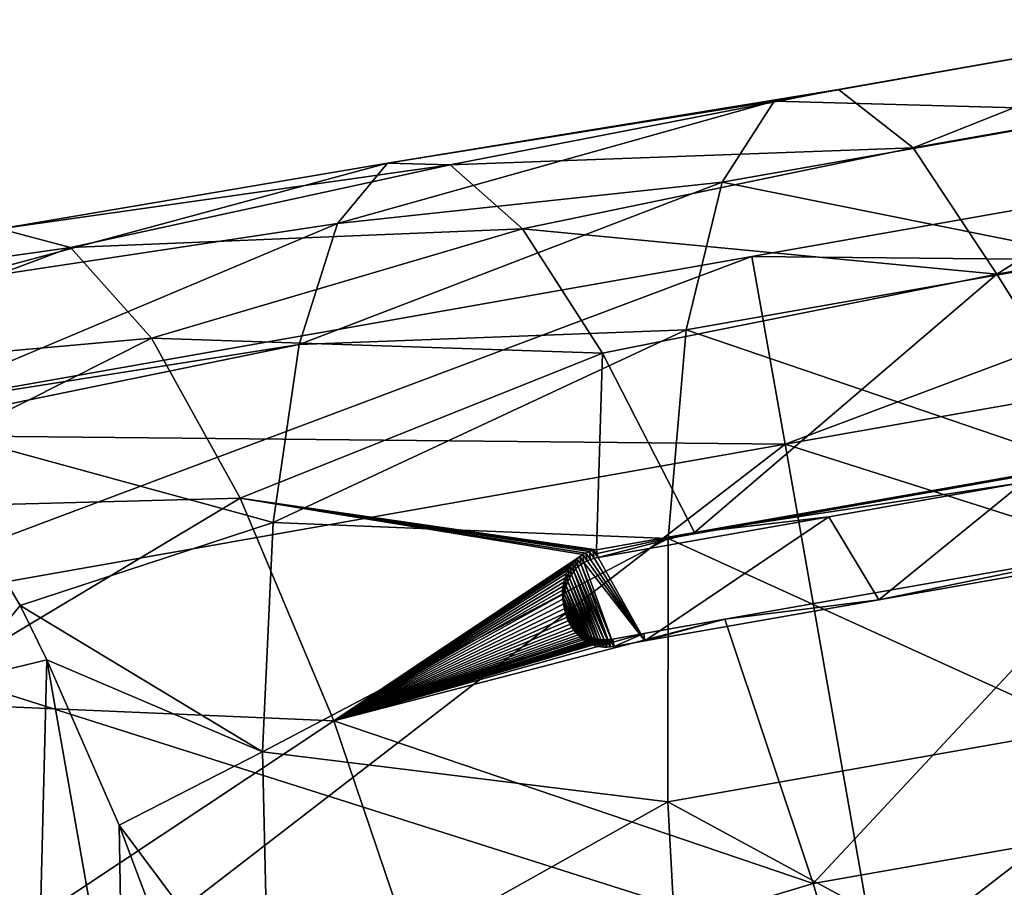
# Model space of a CAD drawing. Extents: x -65 to 803, y -691 to 80.
# Tile 233 of 256: x 618 to 638, y -112 to -94. Entities that reach past the tile are written whole.
import ezdxf

# ---------------------------------------------------------------- set-up
doc = ezdxf.new("R2010")
doc.units = 0
doc.header["$LTSCALE"] = 101.851852
for name, color, linetype in [('217', 7, 'CONTINUOUS'), ('218', 7, 'CONTINUOUS'), ('230', 7, 'CONTINUOUS'), ('236', 7, 'CONTINUOUS'), ('237', 7, 'CONTINUOUS'), ('238', 7, 'CONTINUOUS'), ('239', 7, 'CONTINUOUS'), ('251', 7, 'CONTINUOUS'), ('259', 7, 'CONTINUOUS')]:
    doc.layers.add(name, color=color, linetype=linetype)

msp = doc.modelspace()

# ---------------------------------------------------------------- linework, layer by layer
at = {"layer": '217', "linetype": 'CONTINUOUS'}
for points in [[(632.494, -98.873, 105.4), (633.164, -102.676, 122.321), (652.863, -95.281, 105.4), (632.494, -98.873, 105.4)], [(652.863, -95.281, 105.4), (633.164, -102.676, 122.321), (653.534, -99.084, 122.321), (652.863, -95.281, 105.4)], [(612.124, -102.464, 105.4), (612.795, -106.268, 122.321), (632.494, -98.873, 105.4), (612.124, -102.464, 105.4)], [(632.494, -98.873, 105.4), (612.795, -106.268, 122.321), (633.164, -102.676, 122.321), (632.494, -98.873, 105.4)], [(633.164, -102.676, 122.321), (635.043, -113.333, 135.891), (653.534, -99.084, 122.321), (633.164, -102.676, 122.321)], [(653.534, -99.084, 122.321), (635.043, -113.333, 135.891), (655.413, -109.742, 135.891), (653.534, -99.084, 122.321)], [(612.795, -106.268, 122.321), (614.674, -116.925, 135.891), (633.164, -102.676, 122.321), (612.795, -106.268, 122.321)], [(633.164, -102.676, 122.321), (614.674, -116.925, 135.891), (635.043, -113.333, 135.891), (633.164, -102.676, 122.321)], [(635.043, -113.333, 135.891), (637.759, -128.734, 143.422), (655.413, -109.742, 135.891), (635.043, -113.333, 135.891)]]:
    msp.add_3dface(points, dxfattribs=at)
at = {"layer": '218', "linetype": 'CONTINUOUS'}
for points in [[(632.494, -98.873, 105.4), (652.863, -95.281, 105.4), (653.534, -99.084, 88.479), (632.494, -98.873, 105.4)], [(612.124, -102.464, 105.4), (632.494, -98.873, 105.4), (633.164, -102.676, 88.479), (612.124, -102.464, 105.4)], [(633.164, -102.676, 88.479), (632.494, -98.873, 105.4), (653.534, -99.084, 88.479), (633.164, -102.676, 88.479)], [(655.413, -109.742, 74.909), (633.164, -102.676, 88.479), (653.534, -99.084, 88.479), (655.413, -109.742, 74.909)], [(612.795, -106.268, 88.479), (612.124, -102.464, 105.4), (633.164, -102.676, 88.479), (612.795, -106.268, 88.479)], [(635.043, -113.333, 74.909), (612.795, -106.268, 88.479), (633.164, -102.676, 88.479), (635.043, -113.333, 74.909)], [(635.043, -113.333, 74.909), (633.164, -102.676, 88.479), (655.413, -109.742, 74.909), (635.043, -113.333, 74.909)], [(614.674, -116.925, 74.909), (612.795, -106.268, 88.479), (635.043, -113.333, 74.909), (614.674, -116.925, 74.909)], [(658.129, -125.142, 67.378), (635.043, -113.333, 74.909), (655.413, -109.742, 74.909), (658.129, -125.142, 67.378)]]:
    msp.add_3dface(points, dxfattribs=at)
at = {"layer": '230', "color": 7, "linetype": 'CONTINUOUS'}
for points in [[(634.249, -95.495, 109.278), (635.759, -96.676, 116.921), (642.282, -94.078, 109.28), (634.249, -95.495, 109.278)], [(641.042, -94.3, 101.485), (634.249, -95.495, 109.278), (642.282, -94.078, 109.28), (641.042, -94.3, 101.485)], [(642.282, -94.078, 109.28), (635.759, -96.676, 116.921), (643.764, -95.265, 116.925), (642.282, -94.078, 109.28)], [(632.942, -95.73, 101.483), (634.249, -95.495, 109.278), (641.042, -94.3, 101.485), (632.942, -95.73, 101.483)], [(640.089, -95.922, 93.842), (632.942, -95.73, 101.483), (641.042, -94.3, 101.485), (640.089, -95.922, 93.842)], [(635.759, -96.676, 116.921), (637.451, -99.232, 124.191), (643.764, -95.265, 116.925), (635.759, -96.676, 116.921)], [(643.764, -95.265, 116.925), (637.451, -99.232, 124.191), (645.465, -97.821, 124.194), (643.764, -95.265, 116.925)], [(625.116, -96.984, 103.177), (626.381, -97.02, 110.542), (634.249, -95.495, 109.278), (625.116, -96.984, 103.177)], [(632.942, -95.73, 101.483), (625.116, -96.984, 103.177), (634.249, -95.495, 109.278), (632.942, -95.73, 101.483)], [(634.249, -95.495, 109.278), (626.381, -97.02, 110.542), (635.759, -96.676, 116.921), (634.249, -95.495, 109.278)], [(624.098, -98.205, 95.894), (625.116, -96.984, 103.177), (632.942, -95.73, 101.483), (624.098, -98.205, 95.894)], [(631.893, -97.369, 93.84), (624.098, -98.205, 95.894), (632.942, -95.73, 101.483), (631.893, -97.369, 93.84)], [(631.893, -97.369, 93.84), (632.942, -95.73, 101.483), (640.089, -95.922, 93.842), (631.893, -97.369, 93.84)], [(639.47, -98.892, 86.575), (631.893, -97.369, 93.84), (640.089, -95.922, 93.842), (639.47, -98.892, 86.575)], [(626.381, -97.02, 110.542), (627.849, -98.313, 117.733), (635.759, -96.676, 116.921), (626.381, -97.02, 110.542)], [(635.759, -96.676, 116.921), (627.849, -98.313, 117.733), (637.451, -99.232, 124.191), (635.759, -96.676, 116.921)], [(616.105, -99.411, 96.805), (617.27, -98.314, 104.706), (625.116, -96.984, 103.177), (616.105, -99.411, 96.805)], [(624.098, -98.205, 95.894), (616.105, -99.411, 96.805), (625.116, -96.984, 103.177), (624.098, -98.205, 95.894)], [(625.116, -96.984, 103.177), (617.27, -98.314, 104.706), (626.381, -97.02, 110.542), (625.116, -96.984, 103.177)], [(617.27, -98.314, 104.706), (618.696, -98.691, 112.637), (626.381, -97.02, 110.542), (617.27, -98.314, 104.706)], [(626.381, -97.02, 110.542), (618.696, -98.691, 112.637), (627.849, -98.313, 117.733), (626.381, -97.02, 110.542)], [(623.323, -100.655, 88.891), (624.098, -98.205, 95.894), (631.893, -97.369, 93.84), (623.323, -100.655, 88.891)], [(631.164, -100.359, 86.573), (623.323, -100.655, 88.891), (631.893, -97.369, 93.84), (631.164, -100.359, 86.573)], [(631.164, -100.359, 86.573), (631.893, -97.369, 93.84), (639.47, -98.892, 86.575), (631.164, -100.359, 86.573)], [(637.451, -99.232, 124.191), (639.793, -102.971, 130.806), (645.465, -97.821, 124.194), (637.451, -99.232, 124.191)], [(615.247, -101.932, 89.24), (616.105, -99.411, 96.805), (624.098, -98.205, 95.894), (615.247, -101.932, 89.24)], [(623.323, -100.655, 88.891), (615.247, -101.932, 89.24), (624.098, -98.205, 95.894), (623.323, -100.655, 88.891)], [(618.696, -98.691, 112.637), (617.27, -98.314, 104.706), (610.241, -99.895, 110.767), (618.696, -98.691, 112.637)], [(618.696, -98.691, 112.637), (620.333, -100.529, 120.304), (627.849, -98.313, 117.733), (618.696, -98.691, 112.637)], [(627.849, -98.313, 117.733), (620.333, -100.529, 120.304), (629.468, -100.832, 124.567), (627.849, -98.313, 117.733)], [(627.849, -98.313, 117.733), (629.468, -100.832, 124.567), (637.451, -99.232, 124.191), (627.849, -98.313, 117.733)], [(611.757, -101.293, 118.183), (618.696, -98.691, 112.637), (610.241, -99.895, 110.767), (611.757, -101.293, 118.183)], [(620.333, -100.529, 120.304), (618.696, -98.691, 112.637), (611.757, -101.293, 118.183), (620.333, -100.529, 120.304)], [(639.202, -103.099, 79.964), (631.164, -100.359, 86.573), (639.47, -98.892, 86.575), (639.202, -103.099, 79.964)], [(629.468, -100.832, 124.567), (631.331, -104.461, 130.803), (637.451, -99.232, 124.191), (629.468, -100.832, 124.567)], [(637.451, -99.232, 124.191), (631.331, -104.461, 130.803), (639.793, -102.971, 130.806), (637.451, -99.232, 124.191)], [(622.801, -104.261, 82.393), (623.323, -100.655, 88.891), (631.164, -100.359, 86.573), (622.801, -104.261, 82.393)], [(630.796, -104.583, 79.963), (622.801, -104.261, 82.393), (631.164, -100.359, 86.573), (630.796, -104.583, 79.963)], [(630.796, -104.583, 79.963), (631.164, -100.359, 86.573), (639.202, -103.099, 79.964), (630.796, -104.583, 79.963)], [(613.439, -103.993, 125.201), (620.333, -100.529, 120.304), (611.757, -101.293, 118.183), (613.439, -103.993, 125.201)], [(622.133, -103.765, 127.45), (620.333, -100.529, 120.304), (613.439, -103.993, 125.201), (622.133, -103.765, 127.45)], [(615.488, -102.26, 88.39), (615.247, -101.932, 89.24), (623.323, -100.655, 88.891), (615.488, -102.26, 88.39)], [(622.801, -104.261, 82.393), (615.488, -102.26, 88.39), (623.323, -100.655, 88.891), (622.801, -104.261, 82.393)], [(620.333, -100.529, 120.304), (622.133, -103.765, 127.45), (629.468, -100.832, 124.567), (620.333, -100.529, 120.304)], [(629.468, -100.832, 124.567), (622.133, -103.765, 127.45), (629.349, -104.81, 130.802), (629.468, -100.832, 124.567)], [(631.331, -104.461, 130.803), (629.468, -100.832, 124.567), (629.349, -104.81, 130.802), (631.331, -104.461, 130.803)], [(617.678, -105.941, 81.249), (615.488, -102.26, 88.39), (622.801, -104.261, 82.393), (617.678, -105.941, 81.249)], [(639.239, -108.425, 74.206), (630.796, -104.583, 79.963), (639.202, -103.099, 79.964), (639.239, -108.425, 74.206)], [(615.229, -107.894, 131.559), (622.133, -103.765, 127.45), (613.439, -103.993, 125.201), (615.229, -107.894, 131.559)], [(624.024, -108.277, 133.804), (622.133, -103.765, 127.45), (615.229, -107.894, 131.559), (624.024, -108.277, 133.804)], [(622.133, -103.765, 127.45), (624.024, -108.277, 133.804), (629.067, -104.91, 130.867), (622.133, -103.765, 127.45)], [(629.349, -104.81, 130.802), (622.133, -103.765, 127.45), (629.271, -104.827, 130.806), (629.349, -104.81, 130.802)], [(629.271, -104.827, 130.806), (622.133, -103.765, 127.45), (629.198, -104.849, 130.818), (629.271, -104.827, 130.806)], [(629.198, -104.849, 130.818), (622.133, -103.765, 127.45), (629.131, -104.877, 130.838), (629.198, -104.849, 130.818)], [(629.131, -104.877, 130.838), (622.133, -103.765, 127.45), (629.067, -104.91, 130.867), (629.131, -104.877, 130.838)], [(622.582, -108.904, 76.598), (617.678, -105.941, 81.249), (622.801, -104.261, 82.393), (622.582, -108.904, 76.598)], [(622.582, -108.904, 76.598), (622.801, -104.261, 82.393), (630.796, -104.583, 79.963), (622.582, -108.904, 76.598)], [(630.791, -109.916, 74.206), (622.582, -108.904, 76.598), (630.796, -104.583, 79.963), (630.791, -109.916, 74.206)], [(630.791, -109.916, 74.206), (630.796, -104.583, 79.963), (639.239, -108.425, 74.206), (630.791, -109.916, 74.206)], [(631.942, -106.219, 133.072), (633.732, -111.57, 138.418), (640.061, -104.791, 133.076), (631.942, -106.219, 133.072)], [(640.061, -104.791, 133.076), (633.732, -111.57, 138.418), (641.835, -110.143, 138.419), (640.061, -104.791, 133.076)], [(629.067, -104.91, 130.867), (624.024, -108.277, 133.804), (629.007, -104.949, 130.904), (629.067, -104.91, 130.867)], [(629.007, -104.949, 130.904), (624.024, -108.277, 133.804), (628.951, -104.995, 130.95), (629.007, -104.949, 130.904)], [(628.951, -104.995, 130.95), (624.024, -108.277, 133.804), (628.905, -105.041, 130.999), (628.951, -104.995, 130.95)], [(628.905, -105.041, 130.999), (624.024, -108.277, 133.804), (628.859, -105.094, 131.057), (628.905, -105.041, 130.999)], [(628.859, -105.094, 131.057), (624.024, -108.277, 133.804), (628.815, -105.153, 131.123), (628.859, -105.094, 131.057)], [(628.815, -105.153, 131.123), (624.024, -108.277, 133.804), (628.775, -105.22, 131.2), (628.815, -105.153, 131.123)], [(628.775, -105.22, 131.2), (624.024, -108.277, 133.804), (628.74, -105.294, 131.286), (628.775, -105.22, 131.2)], [(628.74, -105.294, 131.286), (624.024, -108.277, 133.804), (628.709, -105.377, 131.384), (628.74, -105.294, 131.286)], [(628.709, -105.377, 131.384), (624.024, -108.277, 133.804), (628.684, -105.467, 131.492), (628.709, -105.377, 131.384)], [(628.684, -105.467, 131.492), (624.024, -108.277, 133.804), (628.669, -105.545, 131.585), (628.684, -105.467, 131.492)], [(628.669, -105.545, 131.585), (624.024, -108.277, 133.804), (628.66, -105.628, 131.687), (628.669, -105.545, 131.585)], [(628.66, -105.628, 131.687), (624.024, -108.277, 133.804), (628.659, -105.719, 131.798), (628.66, -105.628, 131.687)], [(628.659, -105.719, 131.798), (624.024, -108.277, 133.804), (628.666, -105.813, 131.915), (628.659, -105.719, 131.798)], [(628.666, -105.813, 131.915), (624.024, -108.277, 133.804), (628.684, -105.908, 132.035), (628.666, -105.813, 131.915)], [(618.218, -107.041, 79.65), (617.678, -105.941, 81.249), (622.582, -108.904, 76.598), (618.218, -107.041, 79.65)], [(628.684, -105.908, 132.035), (624.024, -108.277, 133.804), (628.708, -105.999, 132.149), (628.684, -105.908, 132.035)], [(628.708, -105.999, 132.149), (624.024, -108.277, 133.804), (628.74, -106.084, 132.258), (628.708, -105.999, 132.149)], [(628.74, -106.084, 132.258), (624.024, -108.277, 133.804), (628.777, -106.16, 132.356), (628.74, -106.084, 132.258)], [(628.777, -106.16, 132.356), (624.024, -108.277, 133.804), (628.817, -106.229, 132.446), (628.777, -106.16, 132.356)], [(630.302, -106.508, 133.072), (624.024, -108.277, 133.804), (631.942, -106.219, 133.072), (630.302, -106.508, 133.072)], [(631.942, -106.219, 133.072), (624.024, -108.277, 133.804), (633.732, -111.57, 138.418), (631.942, -106.219, 133.072)], [(628.817, -106.229, 132.446), (624.024, -108.277, 133.804), (628.867, -106.297, 132.536), (628.817, -106.229, 132.446)], [(628.867, -106.297, 132.536), (624.024, -108.277, 133.804), (628.918, -106.358, 132.618), (628.867, -106.297, 132.536)], [(628.918, -106.358, 132.618), (624.024, -108.277, 133.804), (628.97, -106.412, 132.691), (628.918, -106.358, 132.618)], [(628.97, -106.412, 132.691), (624.024, -108.277, 133.804), (629.024, -106.458, 132.756), (628.97, -106.412, 132.691)], [(629.024, -106.458, 132.756), (624.024, -108.277, 133.804), (629.078, -106.498, 132.814), (629.024, -106.458, 132.756)], [(629.078, -106.498, 132.814), (624.024, -108.277, 133.804), (629.132, -106.533, 132.864), (629.078, -106.498, 132.814)], [(629.675, -106.619, 133.072), (624.024, -108.277, 133.804), (630.302, -106.508, 133.072), (629.675, -106.619, 133.072)], [(629.132, -106.533, 132.864), (624.024, -108.277, 133.804), (629.186, -106.561, 132.907), (629.132, -106.533, 132.864)], [(629.186, -106.561, 132.907), (624.024, -108.277, 133.804), (629.238, -106.584, 132.945), (629.186, -106.561, 132.907)], [(629.238, -106.584, 132.945), (624.024, -108.277, 133.804), (629.297, -106.605, 132.98), (629.238, -106.584, 132.945)], [(629.297, -106.605, 132.98), (624.024, -108.277, 133.804), (629.355, -106.619, 133.008), (629.297, -106.605, 132.98)], [(629.355, -106.619, 133.008), (624.024, -108.277, 133.804), (629.413, -106.629, 133.03), (629.355, -106.619, 133.008)], [(629.602, -106.629, 133.069), (624.024, -108.277, 133.804), (629.675, -106.619, 133.072), (629.602, -106.629, 133.069)], [(629.413, -106.629, 133.03), (624.024, -108.277, 133.804), (629.472, -106.634, 133.048), (629.413, -106.629, 133.03)], [(629.534, -106.634, 133.061), (624.024, -108.277, 133.804), (629.602, -106.629, 133.069), (629.534, -106.634, 133.061)], [(629.472, -106.634, 133.048), (624.024, -108.277, 133.804), (629.534, -106.634, 133.061), (629.472, -106.634, 133.048)], [(619.68, -110.388, 75.609), (618.218, -107.041, 79.65), (622.582, -108.904, 76.598), (619.68, -110.388, 75.609)], [(617.067, -112.889, 137.082), (624.024, -108.277, 133.804), (615.229, -107.894, 131.559), (617.067, -112.889, 137.082)], [(625.94, -113.918, 139.159), (624.024, -108.277, 133.804), (617.067, -112.889, 137.082), (625.94, -113.918, 139.159)], [(624.024, -108.277, 133.804), (625.94, -113.918, 139.159), (633.732, -111.57, 138.418), (624.024, -108.277, 133.804)], [(639.561, -114.674, 69.518), (630.791, -109.916, 74.206), (639.239, -108.425, 74.206), (639.561, -114.674, 69.518)], [(622.713, -114.444, 71.673), (619.68, -110.388, 75.609), (622.582, -108.904, 76.598), (622.713, -114.444, 71.673)], [(622.713, -114.444, 71.673), (622.582, -108.904, 76.598), (630.791, -109.916, 74.206), (622.713, -114.444, 71.673)], [(631.127, -116.163, 69.518), (622.713, -114.444, 71.673), (630.791, -109.916, 74.206), (631.127, -116.163, 69.518)], [(631.127, -116.163, 69.518), (630.791, -109.916, 74.206), (639.561, -114.674, 69.518), (631.127, -116.163, 69.518)], [(633.732, -111.57, 138.418), (635.561, -117.794, 142.648), (641.835, -110.143, 138.419), (633.732, -111.57, 138.418)], [(641.835, -110.143, 138.419), (635.561, -117.794, 142.648), (643.664, -116.366, 142.649), (641.835, -110.143, 138.419)], [(621.14, -114.268, 72.015), (619.68, -110.388, 75.609), (622.713, -114.444, 71.673), (621.14, -114.268, 72.015)], [(633.732, -111.57, 138.418), (625.94, -113.918, 139.159), (635.561, -117.794, 142.648), (633.732, -111.57, 138.418)]]:
    msp.add_3dface(points, dxfattribs=at)
at = {"layer": '236', "color": 7, "linetype": 'CONTINUOUS'}
for points in [[(631.942, -106.219, 133.072), (640.061, -104.791, 133.076), (635.066, -105.823, 132.942), (631.942, -106.219, 133.072)], [(635.066, -105.823, 132.942), (640.061, -104.791, 133.076), (638.862, -105.156, 132.944), (635.066, -105.823, 132.942)], [(630.328, -106.657, 132.941), (631.942, -106.219, 133.072), (635.066, -105.823, 132.942), (630.328, -106.657, 132.941)], [(630.302, -106.508, 133.072), (631.942, -106.219, 133.072), (630.328, -106.657, 132.941), (630.302, -106.508, 133.072)]]:
    msp.add_3dface(points, dxfattribs=at)
at = {"layer": '237', "color": 7, "linetype": 'CONTINUOUS'}
for points in [[(629.675, -106.619, 133.072), (630.302, -106.508, 133.072), (629.701, -106.767, 132.941), (629.675, -106.619, 133.072)], [(630.302, -106.508, 133.072), (630.328, -106.657, 132.941), (629.701, -106.767, 132.941), (630.302, -106.508, 133.072)]]:
    msp.add_3dface(points, dxfattribs=at)
at = {"layer": '238', "color": 7, "linetype": 'CONTINUOUS'}
for points in [[(629.131, -104.877, 130.838), (629.067, -104.91, 130.867), (629.157, -105.035, 130.718), (629.131, -104.877, 130.838)], [(629.198, -104.849, 130.818), (629.131, -104.877, 130.838), (629.225, -105.007, 130.698), (629.198, -104.849, 130.818)], [(629.225, -105.007, 130.698), (629.131, -104.877, 130.838), (629.157, -105.035, 130.718), (629.225, -105.007, 130.698)], [(629.271, -104.827, 130.806), (629.198, -104.849, 130.818), (629.298, -104.984, 130.685), (629.271, -104.827, 130.806)], [(629.298, -104.984, 130.685), (629.198, -104.849, 130.818), (629.225, -105.007, 130.698), (629.298, -104.984, 130.685)], [(629.349, -104.81, 130.802), (629.271, -104.827, 130.806), (629.363, -104.889, 130.741), (629.349, -104.81, 130.802)], [(629.363, -104.889, 130.741), (629.271, -104.827, 130.806), (629.377, -104.967, 130.681), (629.363, -104.889, 130.741)], [(629.377, -104.967, 130.681), (629.271, -104.827, 130.806), (629.298, -104.984, 130.685), (629.377, -104.967, 130.681)], [(628.905, -105.041, 130.999), (628.859, -105.094, 131.057), (628.93, -105.199, 130.88), (628.905, -105.041, 130.999)], [(628.951, -104.995, 130.95), (628.905, -105.041, 130.999), (628.977, -105.153, 130.831), (628.951, -104.995, 130.95)], [(628.977, -105.153, 130.831), (628.905, -105.041, 130.999), (628.93, -105.199, 130.88), (628.977, -105.153, 130.831)], [(629.007, -104.949, 130.904), (628.951, -104.995, 130.95), (629.033, -105.107, 130.784), (629.007, -104.949, 130.904)], [(629.033, -105.107, 130.784), (628.951, -104.995, 130.95), (628.977, -105.153, 130.831), (629.033, -105.107, 130.784)], [(629.067, -104.91, 130.867), (629.007, -104.949, 130.904), (629.093, -105.068, 130.747), (629.067, -104.91, 130.867)], [(629.093, -105.068, 130.747), (629.007, -104.949, 130.904), (629.033, -105.107, 130.784), (629.093, -105.068, 130.747)], [(629.157, -105.035, 130.718), (629.067, -104.91, 130.867), (629.093, -105.068, 130.747), (629.157, -105.035, 130.718)], [(628.775, -105.22, 131.2), (628.74, -105.294, 131.286), (628.801, -105.379, 131.082), (628.775, -105.22, 131.2)], [(628.815, -105.153, 131.123), (628.775, -105.22, 131.2), (628.841, -105.312, 131.005), (628.815, -105.153, 131.123)], [(628.841, -105.312, 131.005), (628.775, -105.22, 131.2), (628.801, -105.379, 131.082), (628.841, -105.312, 131.005)], [(628.859, -105.094, 131.057), (628.815, -105.153, 131.123), (628.885, -105.252, 130.938), (628.859, -105.094, 131.057)], [(628.885, -105.252, 130.938), (628.815, -105.153, 131.123), (628.841, -105.312, 131.005), (628.885, -105.252, 130.938)], [(628.93, -105.199, 130.88), (628.859, -105.094, 131.057), (628.885, -105.252, 130.938), (628.93, -105.199, 130.88)], [(628.684, -105.467, 131.492), (628.669, -105.545, 131.585), (628.709, -105.63, 131.377), (628.684, -105.467, 131.492)], [(628.709, -105.377, 131.384), (628.684, -105.467, 131.492), (628.735, -105.538, 131.267), (628.709, -105.377, 131.384)], [(628.735, -105.538, 131.267), (628.684, -105.467, 131.492), (628.709, -105.63, 131.377), (628.735, -105.538, 131.267)], [(628.74, -105.294, 131.286), (628.709, -105.377, 131.384), (628.765, -105.455, 131.169), (628.74, -105.294, 131.286)], [(628.765, -105.455, 131.169), (628.709, -105.377, 131.384), (628.735, -105.538, 131.267), (628.765, -105.455, 131.169)], [(628.801, -105.379, 131.082), (628.74, -105.294, 131.286), (628.765, -105.455, 131.169), (628.801, -105.379, 131.082)], [(628.66, -105.628, 131.687), (628.659, -105.719, 131.798), (628.687, -105.792, 131.574), (628.66, -105.628, 131.687)], [(628.669, -105.545, 131.585), (628.66, -105.628, 131.687), (628.695, -105.708, 131.472), (628.669, -105.545, 131.585)], [(628.695, -105.708, 131.472), (628.66, -105.628, 131.687), (628.687, -105.792, 131.574), (628.695, -105.708, 131.472)], [(628.709, -105.63, 131.377), (628.669, -105.545, 131.585), (628.695, -105.708, 131.472), (628.709, -105.63, 131.377)], [(628.659, -105.719, 131.798), (628.666, -105.813, 131.915), (628.686, -105.882, 131.685), (628.659, -105.719, 131.798)], [(628.687, -105.792, 131.574), (628.659, -105.719, 131.798), (628.686, -105.882, 131.685), (628.687, -105.792, 131.574)], [(628.666, -105.813, 131.915), (628.684, -105.908, 132.035), (628.694, -105.975, 131.8), (628.666, -105.813, 131.915)], [(628.686, -105.882, 131.685), (628.666, -105.813, 131.915), (628.694, -105.975, 131.8), (628.686, -105.882, 131.685)], [(628.684, -105.908, 132.035), (628.708, -105.999, 132.149), (628.712, -106.068, 131.917), (628.684, -105.908, 132.035)], [(628.694, -105.975, 131.8), (628.684, -105.908, 132.035), (628.712, -106.068, 131.917), (628.694, -105.975, 131.8)], [(628.708, -105.999, 132.149), (628.74, -106.084, 132.258), (628.737, -106.156, 132.029), (628.708, -105.999, 132.149)], [(628.712, -106.068, 131.917), (628.708, -105.999, 132.149), (628.737, -106.156, 132.029), (628.712, -106.068, 131.917)], [(628.737, -106.156, 132.029), (628.74, -106.084, 132.258), (628.768, -106.239, 132.134), (628.737, -106.156, 132.029)], [(628.74, -106.084, 132.258), (628.777, -106.16, 132.356), (628.768, -106.239, 132.134), (628.74, -106.084, 132.258)], [(628.768, -106.239, 132.134), (628.777, -106.16, 132.356), (628.804, -106.313, 132.23), (628.768, -106.239, 132.134)], [(628.777, -106.16, 132.356), (628.817, -106.229, 132.446), (628.804, -106.313, 132.23), (628.777, -106.16, 132.356)], [(628.804, -106.313, 132.23), (628.817, -106.229, 132.446), (628.844, -106.38, 132.318), (628.804, -106.313, 132.23)], [(628.817, -106.229, 132.446), (628.867, -106.297, 132.536), (628.844, -106.38, 132.318), (628.817, -106.229, 132.446)], [(628.844, -106.38, 132.318), (628.867, -106.297, 132.536), (628.893, -106.448, 132.407), (628.844, -106.38, 132.318)], [(628.867, -106.297, 132.536), (628.918, -106.358, 132.618), (628.944, -106.508, 132.488), (628.867, -106.297, 132.536)], [(628.893, -106.448, 132.407), (628.867, -106.297, 132.536), (628.944, -106.508, 132.488), (628.893, -106.448, 132.407)], [(628.918, -106.358, 132.618), (628.97, -106.412, 132.691), (628.996, -106.561, 132.561), (628.918, -106.358, 132.618)], [(628.944, -106.508, 132.488), (628.918, -106.358, 132.618), (628.996, -106.561, 132.561), (628.944, -106.508, 132.488)], [(628.97, -106.412, 132.691), (629.024, -106.458, 132.756), (629.049, -106.607, 132.625), (628.97, -106.412, 132.691)], [(628.996, -106.561, 132.561), (628.97, -106.412, 132.691), (629.049, -106.607, 132.625), (628.996, -106.561, 132.561)], [(629.024, -106.458, 132.756), (629.078, -106.498, 132.814), (629.103, -106.647, 132.682), (629.024, -106.458, 132.756)], [(629.049, -106.607, 132.625), (629.024, -106.458, 132.756), (629.103, -106.647, 132.682), (629.049, -106.607, 132.625)], [(629.078, -106.498, 132.814), (629.132, -106.533, 132.864), (629.156, -106.681, 132.732), (629.078, -106.498, 132.814)], [(629.103, -106.647, 132.682), (629.078, -106.498, 132.814), (629.156, -106.681, 132.732), (629.103, -106.647, 132.682)], [(629.132, -106.533, 132.864), (629.186, -106.561, 132.907), (629.209, -106.709, 132.775), (629.132, -106.533, 132.864)], [(629.156, -106.681, 132.732), (629.132, -106.533, 132.864), (629.209, -106.709, 132.775), (629.156, -106.681, 132.732)], [(629.186, -106.561, 132.907), (629.238, -106.584, 132.945), (629.261, -106.732, 132.812), (629.186, -106.561, 132.907)], [(629.209, -106.709, 132.775), (629.186, -106.561, 132.907), (629.261, -106.732, 132.812), (629.209, -106.709, 132.775)], [(629.238, -106.584, 132.945), (629.297, -106.605, 132.98), (629.32, -106.753, 132.847), (629.238, -106.584, 132.945)], [(629.261, -106.732, 132.812), (629.238, -106.584, 132.945), (629.32, -106.753, 132.847), (629.261, -106.732, 132.812)], [(629.297, -106.605, 132.98), (629.355, -106.619, 133.008), (629.379, -106.768, 132.876), (629.297, -106.605, 132.98)], [(629.32, -106.753, 132.847), (629.297, -106.605, 132.98), (629.379, -106.768, 132.876), (629.32, -106.753, 132.847)], [(629.355, -106.619, 133.008), (629.413, -106.629, 133.03), (629.437, -106.777, 132.899), (629.355, -106.619, 133.008)], [(629.379, -106.768, 132.876), (629.355, -106.619, 133.008), (629.437, -106.777, 132.899), (629.379, -106.768, 132.876)], [(629.413, -106.629, 133.03), (629.472, -106.634, 133.048), (629.497, -106.782, 132.917), (629.413, -106.629, 133.03)], [(629.437, -106.777, 132.899), (629.413, -106.629, 133.03), (629.497, -106.782, 132.917), (629.437, -106.777, 132.899)], [(629.472, -106.634, 133.048), (629.534, -106.634, 133.061), (629.56, -106.783, 132.93), (629.472, -106.634, 133.048)], [(629.497, -106.782, 132.917), (629.472, -106.634, 133.048), (629.56, -106.783, 132.93), (629.497, -106.782, 132.917)], [(629.534, -106.634, 133.061), (629.602, -106.629, 133.069), (629.628, -106.778, 132.938), (629.534, -106.634, 133.061)], [(629.56, -106.783, 132.93), (629.534, -106.634, 133.061), (629.628, -106.778, 132.938), (629.56, -106.783, 132.93)], [(629.602, -106.629, 133.069), (629.675, -106.619, 133.072), (629.701, -106.767, 132.941), (629.602, -106.629, 133.069)], [(629.602, -106.629, 133.069), (629.701, -106.767, 132.941), (629.628, -106.778, 132.938), (629.602, -106.629, 133.069)]]:
    msp.add_3dface(points, dxfattribs=at)
at = {"layer": '239', "color": 7, "linetype": 'CONTINUOUS'}
for points in [[(639.793, -102.971, 130.806), (631.331, -104.461, 130.803), (637.987, -103.452, 130.685), (639.793, -102.971, 130.806)], [(637.987, -103.452, 130.685), (631.331, -104.461, 130.803), (634.052, -104.145, 130.683), (637.987, -103.452, 130.685)], [(631.331, -104.461, 130.803), (629.377, -104.967, 130.681), (634.052, -104.145, 130.683), (631.331, -104.461, 130.803)], [(629.349, -104.81, 130.802), (629.363, -104.889, 130.741), (631.331, -104.461, 130.803), (629.349, -104.81, 130.802)], [(629.377, -104.967, 130.681), (631.331, -104.461, 130.803), (629.363, -104.889, 130.741), (629.377, -104.967, 130.681)]]:
    msp.add_3dface(points, dxfattribs=at)
at = {"layer": '251', "color": 7, "linetype": 'CONTINUOUS'}
for points in [[(635.066, -105.823, 132.942), (637.987, -103.452, 130.685), (634.052, -104.145, 130.683), (635.066, -105.823, 132.942)], [(635.066, -105.823, 132.942), (638.862, -105.156, 132.944), (637.987, -103.452, 130.685), (635.066, -105.823, 132.942)], [(629.377, -104.967, 130.681), (630.328, -106.657, 132.941), (634.052, -104.145, 130.683), (629.377, -104.967, 130.681)], [(630.328, -106.657, 132.941), (635.066, -105.823, 132.942), (634.052, -104.145, 130.683), (630.328, -106.657, 132.941)], [(629.701, -106.767, 132.941), (629.093, -105.068, 130.747), (629.033, -105.107, 130.784), (629.701, -106.767, 132.941)], [(630.328, -106.657, 132.941), (629.157, -105.035, 130.718), (629.093, -105.068, 130.747), (630.328, -106.657, 132.941)], [(629.701, -106.767, 132.941), (630.328, -106.657, 132.941), (629.093, -105.068, 130.747), (629.701, -106.767, 132.941)], [(630.328, -106.657, 132.941), (629.225, -105.007, 130.698), (629.157, -105.035, 130.718), (630.328, -106.657, 132.941)], [(630.328, -106.657, 132.941), (629.298, -104.984, 130.685), (629.225, -105.007, 130.698), (630.328, -106.657, 132.941)], [(630.328, -106.657, 132.941), (629.377, -104.967, 130.681), (629.298, -104.984, 130.685), (630.328, -106.657, 132.941)], [(628.885, -105.252, 130.938), (628.841, -105.312, 131.005), (629.437, -106.777, 132.899), (628.885, -105.252, 130.938)], [(628.93, -105.199, 130.88), (628.885, -105.252, 130.938), (629.56, -106.783, 132.93), (628.93, -105.199, 130.88)], [(628.885, -105.252, 130.938), (629.437, -106.777, 132.899), (629.497, -106.782, 132.917), (628.885, -105.252, 130.938)], [(628.885, -105.252, 130.938), (629.497, -106.782, 132.917), (629.56, -106.783, 132.93), (628.885, -105.252, 130.938)], [(628.977, -105.153, 130.831), (628.93, -105.199, 130.88), (629.628, -106.778, 132.938), (628.977, -105.153, 130.831)], [(628.93, -105.199, 130.88), (629.56, -106.783, 132.93), (629.628, -106.778, 132.938), (628.93, -105.199, 130.88)], [(629.033, -105.107, 130.784), (628.977, -105.153, 130.831), (629.628, -106.778, 132.938), (629.033, -105.107, 130.784)], [(629.701, -106.767, 132.941), (629.033, -105.107, 130.784), (629.628, -106.778, 132.938), (629.701, -106.767, 132.941)], [(628.765, -105.455, 131.169), (628.735, -105.538, 131.267), (629.261, -106.732, 132.812), (628.765, -105.455, 131.169)], [(628.801, -105.379, 131.082), (628.765, -105.455, 131.169), (629.32, -106.753, 132.847), (628.801, -105.379, 131.082)], [(628.765, -105.455, 131.169), (629.261, -106.732, 132.812), (629.32, -106.753, 132.847), (628.765, -105.455, 131.169)], [(628.841, -105.312, 131.005), (628.801, -105.379, 131.082), (629.379, -106.768, 132.876), (628.841, -105.312, 131.005)], [(628.801, -105.379, 131.082), (629.32, -106.753, 132.847), (629.379, -106.768, 132.876), (628.801, -105.379, 131.082)], [(628.841, -105.312, 131.005), (629.379, -106.768, 132.876), (629.437, -106.777, 132.899), (628.841, -105.312, 131.005)], [(628.709, -105.63, 131.377), (628.695, -105.708, 131.472), (629.103, -106.647, 132.682), (628.709, -105.63, 131.377)], [(628.735, -105.538, 131.267), (628.709, -105.63, 131.377), (629.156, -106.681, 132.732), (628.735, -105.538, 131.267)], [(628.709, -105.63, 131.377), (629.103, -106.647, 132.682), (629.156, -106.681, 132.732), (628.709, -105.63, 131.377)], [(628.735, -105.538, 131.267), (629.156, -106.681, 132.732), (629.209, -106.709, 132.775), (628.735, -105.538, 131.267)], [(628.735, -105.538, 131.267), (629.209, -106.709, 132.775), (629.261, -106.732, 132.812), (628.735, -105.538, 131.267)], [(628.687, -105.792, 131.574), (628.686, -105.882, 131.685), (628.944, -106.508, 132.488), (628.687, -105.792, 131.574)], [(628.695, -105.708, 131.472), (628.687, -105.792, 131.574), (629.049, -106.607, 132.625), (628.695, -105.708, 131.472)], [(628.687, -105.792, 131.574), (628.944, -106.508, 132.488), (628.996, -106.561, 132.561), (628.687, -105.792, 131.574)], [(628.687, -105.792, 131.574), (628.996, -106.561, 132.561), (629.049, -106.607, 132.625), (628.687, -105.792, 131.574)], [(628.695, -105.708, 131.472), (629.049, -106.607, 132.625), (629.103, -106.647, 132.682), (628.695, -105.708, 131.472)], [(628.686, -105.882, 131.685), (628.694, -105.975, 131.8), (628.893, -106.448, 132.407), (628.686, -105.882, 131.685)], [(628.686, -105.882, 131.685), (628.893, -106.448, 132.407), (628.944, -106.508, 132.488), (628.686, -105.882, 131.685)], [(628.694, -105.975, 131.8), (628.712, -106.068, 131.917), (628.844, -106.38, 132.318), (628.694, -105.975, 131.8)], [(628.694, -105.975, 131.8), (628.844, -106.38, 132.318), (628.893, -106.448, 132.407), (628.694, -105.975, 131.8)], [(628.712, -106.068, 131.917), (628.737, -106.156, 132.029), (628.804, -106.313, 132.23), (628.712, -106.068, 131.917)], [(628.712, -106.068, 131.917), (628.804, -106.313, 132.23), (628.844, -106.38, 132.318), (628.712, -106.068, 131.917)], [(628.737, -106.156, 132.029), (628.768, -106.239, 132.134), (628.804, -106.313, 132.23), (628.737, -106.156, 132.029)]]:
    msp.add_3dface(points, dxfattribs=at)
at = {"layer": '259', "color": 7, "linetype": 'CONTINUOUS'}
for points in [[(615.488, -102.26, 88.39), (617.678, -105.941, 81.249), (616.427, -107.471, 88.296), (615.488, -102.26, 88.39)], [(617.678, -105.941, 81.249), (618.218, -107.041, 79.65), (616.427, -107.471, 88.296), (617.678, -105.941, 81.249)], [(618.218, -107.041, 79.65), (617.982, -116.223, 88.243), (616.427, -107.471, 88.296), (618.218, -107.041, 79.65)], [(618.218, -107.041, 79.65), (619.777, -115.907, 79.666), (617.982, -116.223, 88.243), (618.218, -107.041, 79.65)], [(618.218, -107.041, 79.65), (619.68, -110.388, 75.609), (619.777, -115.907, 79.666), (618.218, -107.041, 79.65)], [(617.982, -116.223, 88.243), (616.186, -116.54, 96.821), (616.427, -107.471, 88.296), (617.982, -116.223, 88.243)], [(619.68, -110.388, 75.609), (621.14, -114.268, 72.015), (619.777, -115.907, 79.666), (619.68, -110.388, 75.609)]]:
    msp.add_3dface(points, dxfattribs=at)

doc.saveas('drawing.dxf')
